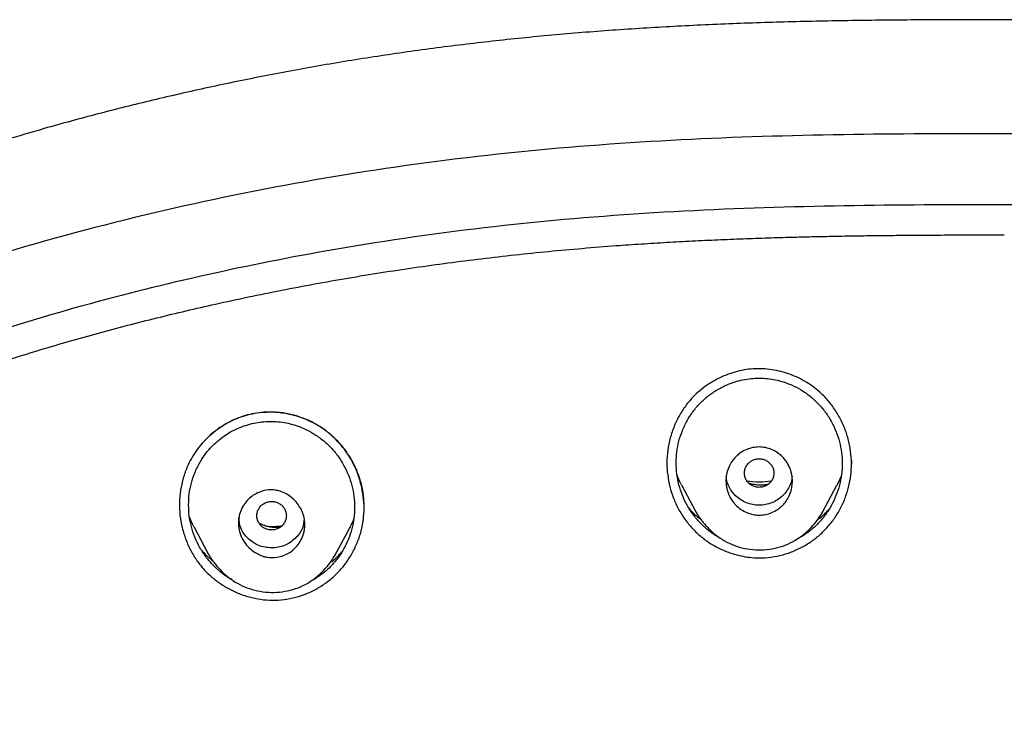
# Model space of a CAD drawing. Header units: millimetres. Extents: x 8 to 1894, y 12 to 2738.
# Tile 85 of 158: x 670 to 697, y 1902 to 1921. Entities that reach past the tile are written whole.
import ezdxf

# ---------------------------------------------------------------- set-up
doc = ezdxf.new("R2010")
doc.units = ezdxf.units.MM

msp = doc.modelspace()

# ---------------------------------------------------------------- linework, layer by layer
at = {"color": 7, "linetype": 'Continuous', "lineweight": 30}
for p, q in [((692.972, 1909.174), (692.969, 1909.077)), ((688.363, 1908.518), (688.752, 1907.789)), ((692.187, 1907.78), (692.573, 1908.503)), ((675.158, 1907.386), (675.551, 1906.649)), ((678.989, 1906.618), (679.371, 1907.334))]:
    msp.add_line(p, q, dxfattribs=at)
for centre, start, end in [((690.469, 1910.57), 260.1164, 279.9001), ((677.265, 1909.364), 266.2334, 278.4933)]:
    msp.add_arc(centre, 1.975, start, end, dxfattribs=at)
for points, knots in [([(740.711, 1908.856), (740.664, 1908.903), (740.578, 1908.988), (740.461, 1909.103), (740.364, 1909.197), (740.278, 1909.279), (740.193, 1909.36), (740.064, 1909.48), (739.888, 1909.643), (739.645, 1909.862), (739.37, 1910.103), (739.059, 1910.368), (738.682, 1910.678), (738.23, 1911.035), (737.695, 1911.439), (737.112, 1911.859), (736.504, 1912.274), (735.875, 1912.684), (735.227, 1913.086), (734.537, 1913.494), (733.809, 1913.902), (733.064, 1914.3), (732.325, 1914.674), (731.614, 1915.018), (730.932, 1915.334), (730.279, 1915.624), (729.657, 1915.889), (729.072, 1916.13), (728.525, 1916.347), (728.018, 1916.543), (727.552, 1916.717), (727.127, 1916.873), (726.74, 1917.01), (726.31, 1917.16), (725.81, 1917.33), (725.208, 1917.528), (724.559, 1917.733), (723.86, 1917.946), (723.117, 1918.162), (722.33, 1918.382), (721.5, 1918.603), (720.621, 1918.825), (719.686, 1919.048), (718.695, 1919.27), (717.647, 1919.49), (716.548, 1919.704), (715.407, 1919.909), (714.24, 1920.099), (713.062, 1920.271), (711.659, 1920.455), (710.029, 1920.636), (708.17, 1920.798), (706.307, 1920.922), (704.439, 1921.01), (702.568, 1921.067), (700.695, 1921.099), (698.82, 1921.112), (696.997, 1921.114), (695.228, 1921.111), (693.511, 1921.098), (691.793, 1921.07), (690.076, 1921.02), (688.378, 1920.946), (686.706, 1920.845), (685.065, 1920.717), (683.444, 1920.557), (681.835, 1920.366), (680.237, 1920.142), (678.653, 1919.885), (677.093, 1919.598), (675.558, 1919.282), (674.05, 1918.939), (672.567, 1918.568), (671.238, 1918.205), (670.067, 1917.861), (669.059, 1917.546), (668.093, 1917.227), (667.171, 1916.905), (666.292, 1916.581), (665.541, 1916.29), (664.91, 1916.035), (664.389, 1915.818), (663.888, 1915.602), (663.406, 1915.388), (662.938, 1915.175), (662.471, 1914.955), (661.97, 1914.713), (661.426, 1914.44), (660.836, 1914.133), (660.218, 1913.799), (659.576, 1913.435), (658.909, 1913.039), (658.221, 1912.609), (657.513, 1912.143), (656.874, 1911.697), (656.322, 1911.291), (655.871, 1910.946), (655.457, 1910.617), (655.079, 1910.304), (654.771, 1910.04), (654.525, 1909.822), (654.332, 1909.649), (654.147, 1909.478), (653.954, 1909.297), (653.738, 1909.089), (653.585, 1908.938), (653.503, 1908.857)], [0, 0, 0, 0, 0.002176, 0.003954, 0.005337, 0.00658, 0.007851, 0.009151, 0.012326, 0.015658, 0.019829, 0.024252, 0.028962, 0.03572, 0.042994, 0.050783, 0.059085, 0.066931, 0.075186, 0.083851, 0.092924, 0.10227, 0.111246, 0.119772, 0.127847, 0.135605, 0.142896, 0.14972, 0.156077, 0.161967, 0.167296, 0.172176, 0.176605, 0.180584, 0.18688, 0.1937, 0.201044, 0.208912, 0.217303, 0.226054, 0.235312, 0.245074, 0.255341, 0.266339, 0.277864, 0.289915, 0.30249, 0.315284, 0.328087, 0.3409, 0.360938, 0.380995, 0.401072, 0.421169, 0.441288, 0.461424, 0.481585, 0.501766, 0.520198, 0.538651, 0.557127, 0.575629, 0.594045, 0.611937, 0.629638, 0.647146, 0.664459, 0.681924, 0.699188, 0.716252, 0.733115, 0.74977, 0.766225, 0.782479, 0.794285, 0.805669, 0.816626, 0.827157, 0.837262, 0.84694, 0.853218, 0.859303, 0.865194, 0.870891, 0.876396, 0.881851, 0.88761, 0.894402, 0.901591, 0.909179, 0.917164, 0.925547, 0.934329, 0.943511, 0.953081, 0.959651, 0.965808, 0.97155, 0.976874, 0.981785, 0.984778, 0.987593, 0.990231, 0.992987, 0.996243, 1, 1, 1, 1]), ([(746.132, 1815.757), (746.593, 1816.986), (747.512, 1819.43), (748.495, 1823.2), (749.27, 1826.981), (749.853, 1830.774), (750.34, 1834.96), (750.695, 1839.539), (750.905, 1844.504), (751, 1850.051), (750.99, 1856.181), (750.978, 1862.911), (750.875, 1869.659), (750.555, 1876.437), (750.011, 1882.093), (749.341, 1886.616), (748.676, 1890.014), (747.796, 1893.398), (746.641, 1896.743), (745.224, 1899.819), (743.546, 1902.583), (741.653, 1904.998), (739.443, 1907.143), (737.004, 1908.998), (734.422, 1910.596), (731.301, 1912.198), (727.614, 1913.72), (723.365, 1915.089), (719.049, 1916.171), (714.683, 1916.999), (710.282, 1917.567), (705.871, 1917.891), (701.478, 1918.018), (697.107, 1918.029), (692.736, 1918.017), (688.344, 1917.889), (683.933, 1917.567), (679.531, 1917), (675.166, 1916.172), (670.85, 1915.09), (666.6, 1913.72), (662.914, 1912.199), (659.793, 1910.597), (657.21, 1908.999), (654.772, 1907.144), (652.562, 1904.999), (650.668, 1902.583), (648.991, 1899.82), (647.573, 1896.743), (646.418, 1893.398), (645.539, 1890.015), (644.873, 1886.617), (644.203, 1882.094), (643.659, 1876.438), (643.34, 1869.66), (643.237, 1862.911), (643.225, 1856.181), (643.214, 1849.6), (643.338, 1843.147), (643.685, 1836.823), (644.263, 1831.363), (644.982, 1826.779), (645.752, 1823.066), (646.726, 1819.364), (647.629, 1816.964), (648.083, 1815.757)], [0, 0, 0, 0, 0.01422, 0.028301, 0.042283, 0.056188, 0.070046, 0.088148, 0.106186, 0.124159, 0.148558, 0.172923, 0.197399, 0.221993, 0.24671, 0.259145, 0.27167, 0.284302, 0.297067, 0.309991, 0.320883, 0.3319, 0.342924, 0.353811, 0.364567, 0.375221, 0.391058, 0.40678, 0.422432, 0.438055, 0.453668, 0.469227, 0.484683, 0.500001, 0.515318, 0.530774, 0.546334, 0.561944, 0.577571, 0.59322, 0.608942, 0.624779, 0.635434, 0.646191, 0.657076, 0.668103, 0.679114, 0.690014, 0.702933, 0.7157, 0.728331, 0.740856, 0.753291, 0.778008, 0.802602, 0.827078, 0.851444, 0.875842, 0.898728, 0.921719, 0.944802, 0.958463, 0.9722, 0.986034, 1, 1, 1, 1]), ([(744.739, 1815.879), (745.115, 1816.867), (745.867, 1818.84), (746.729, 1821.881), (747.443, 1824.951), (748.014, 1828.045), (748.474, 1831.154), (748.907, 1834.867), (749.256, 1839.185), (749.479, 1844.107), (749.58, 1849.251), (749.585, 1854.616), (749.57, 1860.206), (749.512, 1865.798), (749.34, 1871.395), (748.985, 1876.991), (748.481, 1881.644), (747.916, 1885.349), (747.389, 1888.116), (746.731, 1890.86), (745.916, 1893.569), (744.909, 1896.22), (743.78, 1898.572), (742.562, 1900.615), (741.314, 1902.363), (739.899, 1903.989), (738.155, 1905.637), (736.053, 1907.245), (733.602, 1908.777), (730.864, 1910.199), (727.851, 1911.495), (724.575, 1912.652), (721.236, 1913.618), (717.85, 1914.414), (714.145, 1915.105), (710.119, 1915.633), (705.784, 1915.961), (701.445, 1916.093), (697.108, 1916.106), (692.771, 1916.091), (688.43, 1915.958), (684.095, 1915.634), (680.069, 1915.105), (676.364, 1914.415), (672.979, 1913.618), (669.64, 1912.651), (666.364, 1911.494), (663.349, 1910.2), (660.612, 1908.777), (658.162, 1907.245), (656.061, 1905.636), (654.316, 1903.989), (652.903, 1902.362), (651.652, 1900.616), (650.437, 1898.572), (649.307, 1896.22), (648.299, 1893.569), (647.485, 1890.86), (646.827, 1888.116), (646.299, 1885.35), (645.734, 1881.644), (645.231, 1876.992), (644.876, 1871.395), (644.703, 1865.798), (644.645, 1860.206), (644.63, 1854.617), (644.636, 1849.326), (644.73, 1844.331), (644.934, 1839.633), (645.293, 1834.941), (645.773, 1830.841), (646.323, 1827.337), (646.885, 1824.423), (647.579, 1821.533), (648.408, 1818.67), (649.119, 1816.81), (649.475, 1815.879)], [0, 0, 0, 0, 0.011709, 0.0234, 0.035079, 0.046745, 0.058401, 0.070053, 0.08835, 0.106637, 0.124908, 0.145647, 0.166375, 0.187119, 0.207887, 0.228673, 0.249479, 0.259892, 0.270315, 0.28075, 0.291198, 0.301658, 0.31213, 0.319994, 0.327864, 0.335737, 0.343609, 0.354092, 0.364563, 0.37502, 0.38755, 0.400066, 0.41258, 0.425091, 0.437599, 0.45323, 0.468841, 0.484431, 0.499999, 0.515569, 0.531166, 0.546782, 0.562408, 0.574915, 0.587424, 0.599934, 0.612454, 0.624987, 0.635443, 0.645912, 0.656393, 0.664263, 0.672136, 0.680006, 0.687871, 0.698343, 0.708803, 0.71925, 0.729685, 0.740108, 0.750521, 0.771326, 0.792113, 0.81288, 0.833624, 0.854353, 0.875091, 0.892532, 0.909986, 0.927451, 0.944927, 0.955919, 0.966921, 0.977933, 0.988958, 1, 1, 1, 1]), ([(647.558, 1888.701), (647.666, 1889.152), (647.879, 1890.035), (648.245, 1891.337), (648.641, 1892.61), (649.081, 1893.868), (649.533, 1895.022), (649.988, 1896.071), (650.438, 1897.021), (650.923, 1897.957), (651.446, 1898.88), (652.011, 1899.787), (652.617, 1900.673), (653.262, 1901.531), (653.946, 1902.361), (654.664, 1903.154), (655.415, 1903.912), (656.199, 1904.631), (657.017, 1905.314), (657.866, 1905.97), (658.745, 1906.596), (659.652, 1907.193), (660.579, 1907.761), (661.526, 1908.299), (662.587, 1908.862), (663.768, 1909.443), (665.071, 1910.032), (666.454, 1910.606), (667.916, 1911.162), (669.457, 1911.694), (671.012, 1912.183), (672.578, 1912.632), (674.155, 1913.043), (675.806, 1913.432), (677.53, 1913.793), (679.328, 1914.122), (681.134, 1914.408), (682.947, 1914.648), (684.766, 1914.845), (686.211, 1914.968), (687.278, 1915.042), (687.967, 1915.085), (688.656, 1915.122), (689.346, 1915.154), (690.031, 1915.182), (690.699, 1915.205), (691.228, 1915.221), (691.62, 1915.231), (691.885, 1915.237), (692.158, 1915.243), (692.46, 1915.249), (692.809, 1915.256), (693.212, 1915.262), (693.653, 1915.268), (694.129, 1915.273), (694.638, 1915.278), (695.192, 1915.281), (695.79, 1915.284), (696.434, 1915.286), (696.878, 1915.286), (697.107, 1915.286)], [0, 0, 0, 0, 0.023063, 0.045154, 0.067226, 0.089286, 0.111337, 0.128664, 0.146009, 0.163394, 0.180817, 0.198501, 0.216151, 0.233789, 0.251417, 0.269052, 0.286391, 0.303773, 0.321187, 0.338552, 0.356212, 0.373868, 0.391526, 0.40919, 0.426856, 0.449983, 0.473124, 0.496286, 0.522613, 0.548943, 0.575255, 0.601518, 0.62779, 0.654071, 0.683508, 0.712945, 0.742381, 0.771818, 0.801256, 0.830696, 0.8418, 0.852904, 0.86401, 0.875117, 0.886224, 0.897093, 0.907401, 0.911757, 0.916004, 0.920177, 0.924949, 0.930573, 0.937049, 0.944379, 0.951849, 0.960038, 0.968947, 0.978577, 0.988928, 1, 1, 1, 1]), ([(692.967, 1909.176), (692.959, 1909.288), (692.943, 1909.514), (692.862, 1909.844), (692.743, 1910.163), (692.584, 1910.464), (692.39, 1910.741), (692.18, 1910.969), (691.966, 1911.151), (691.757, 1911.293), (691.535, 1911.414), (691.301, 1911.513), (691.059, 1911.588), (690.812, 1911.638), (690.561, 1911.663), (690.308, 1911.661), (690.058, 1911.631), (689.812, 1911.574), (689.572, 1911.493), (689.341, 1911.388), (689.121, 1911.26), (688.915, 1911.112), (688.725, 1910.945), (688.535, 1910.738), (688.355, 1910.486), (688.197, 1910.187), (688.078, 1909.869), (688.001, 1909.539), (687.962, 1909.201), (687.974, 1908.976), (687.981, 1908.864)], [0, 0, 0, 0, 0.041679, 0.083546, 0.125511, 0.167441, 0.209209, 0.250735, 0.281825, 0.31298, 0.344187, 0.375415, 0.406625, 0.437782, 0.468867, 0.499887, 0.530932, 0.562083, 0.593333, 0.624651, 0.655985, 0.687284, 0.718502, 0.749615, 0.791107, 0.832794, 0.874626, 0.916502, 0.958317, 1, 1, 1, 1]), ([(688.22, 1909.108), (688.224, 1909.207), (688.231, 1909.406), (688.29, 1909.698), (688.383, 1909.983), (688.512, 1910.254), (688.673, 1910.505), (688.866, 1910.73), (689.086, 1910.929), (689.332, 1911.098), (689.578, 1911.221), (689.812, 1911.308), (690.029, 1911.364), (690.249, 1911.398), (690.472, 1911.408), (690.695, 1911.397), (690.915, 1911.362), (691.132, 1911.305), (691.365, 1911.217), (691.608, 1911.092), (691.853, 1910.921), (692.073, 1910.719), (692.265, 1910.491), (692.426, 1910.24), (692.554, 1909.968), (692.648, 1909.684), (692.705, 1909.391), (692.723, 1909.094), (692.705, 1908.798), (692.648, 1908.505), (692.554, 1908.22), (692.427, 1907.949), (692.266, 1907.698), (692.075, 1907.471), (691.854, 1907.274), (691.669, 1907.139), (691.554, 1907.083), (691.528, 1907.07)], [0, 0, 0, 0, 0.031061, 0.061861, 0.092901, 0.12438, 0.155174, 0.185798, 0.216745, 0.247536, 0.278717, 0.302263, 0.325437, 0.348492, 0.371687, 0.394941, 0.418016, 0.441175, 0.464677, 0.495633, 0.526428, 0.557627, 0.588444, 0.619246, 0.650538, 0.681743, 0.712547, 0.74344, 0.774299, 0.805091, 0.836321, 0.867647, 0.89842, 0.929179, 0.960046, 0.990823, 1, 1, 1, 1]), ([(679.707, 1908.445), (679.679, 1908.556), (679.622, 1908.778), (679.483, 1909.093), (679.322, 1909.363), (679.15, 1909.591), (678.975, 1909.779), (678.784, 1909.948), (678.575, 1910.097), (678.353, 1910.222), (678.119, 1910.325), (677.875, 1910.403), (677.626, 1910.457), (677.372, 1910.486), (677.118, 1910.489), (676.864, 1910.464), (676.614, 1910.413), (676.371, 1910.334), (676.138, 1910.23), (675.916, 1910.103), (675.709, 1909.955), (675.517, 1909.787), (675.344, 1909.6), (675.191, 1909.396), (675.045, 1909.153), (674.92, 1908.866), (674.824, 1908.539), (674.772, 1908.201), (674.764, 1907.859), (674.798, 1907.518), (674.859, 1907.298), (674.889, 1907.188)], [0, 0, 0, 0, 0.041939, 0.083838, 0.125677, 0.157005, 0.188272, 0.219483, 0.250673, 0.281865, 0.313051, 0.344231, 0.375396, 0.406537, 0.43766, 0.468787, 0.499977, 0.531203, 0.562402, 0.593595, 0.624784, 0.655968, 0.687146, 0.718334, 0.749568, 0.791253, 0.83296, 0.874699, 0.916451, 0.958207, 1, 1, 1, 1]), ([(675.602, 1909.859), (675.675, 1909.92), (675.828, 1910.049), (676.091, 1910.21), (676.359, 1910.334), (676.621, 1910.418), (676.873, 1910.47), (677.145, 1910.494), (677.404, 1910.487), (677.644, 1910.456), (677.861, 1910.409), (678.083, 1910.34), (678.309, 1910.246), (678.534, 1910.125), (678.755, 1909.974), (678.966, 1909.792), (679.163, 1909.58), (679.343, 1909.337), (679.499, 1909.065), (679.628, 1908.766), (679.683, 1908.552), (679.711, 1908.444)], [0, 0, 0, 0, 0.054877, 0.114775, 0.176316, 0.223608, 0.271767, 0.322912, 0.378802, 0.418739, 0.460815, 0.505023, 0.551355, 0.599807, 0.650372, 0.70308, 0.758006, 0.81518, 0.87459, 0.936202, 1, 1, 1, 1]), ([(675.016, 1907.973), (675.02, 1908.072), (675.027, 1908.27), (675.087, 1908.562), (675.181, 1908.846), (675.311, 1909.114), (675.473, 1909.363), (675.651, 1909.567), (675.832, 1909.732), (676.011, 1909.865), (676.202, 1909.978), (676.406, 1910.073), (676.617, 1910.147), (676.834, 1910.2), (677.054, 1910.23), (677.276, 1910.238), (677.497, 1910.223), (677.716, 1910.185), (677.932, 1910.124), (678.164, 1910.034), (678.408, 1909.906), (678.652, 1909.734), (678.871, 1909.533), (679.062, 1909.305), (679.222, 1909.054), (679.349, 1908.783), (679.443, 1908.499), (679.501, 1908.207), (679.519, 1907.911), (679.5, 1907.615), (679.443, 1907.323), (679.349, 1907.04), (679.22, 1906.77), (679.058, 1906.521), (678.881, 1906.316), (678.7, 1906.149), (678.521, 1906.018), (678.39, 1905.935), (678.318, 1905.902), (678.312, 1905.899)], [0, 0, 0, 0, 0.030866, 0.0619866, 0.0928141, 0.1243346, 0.1551022, 0.1856396, 0.2088342, 0.2318948, 0.2550497, 0.2785287, 0.3019917, 0.325129, 0.3481903, 0.3714358, 0.3944612, 0.4174488, 0.4406656, 0.4643743, 0.4952793, 0.5264053, 0.5572236, 0.588078, 0.6188727, 0.6500999, 0.6813341, 0.7121287, 0.7429589, 0.7737882, 0.8045668, 0.8358026, 0.8670867, 0.8978449, 0.9286367, 0.9517974, 0.9748373, 0.9980048, 1, 1, 1, 1]), ([(689.569, 1908.622), (689.57, 1908.658), (689.573, 1908.729), (689.597, 1908.861), (689.646, 1909.007), (689.729, 1909.153), (689.808, 1909.25), (689.873, 1909.313), (689.921, 1909.352), (690.003, 1909.412), (690.127, 1909.478), (690.297, 1909.529), (690.469, 1909.547), (690.641, 1909.528), (690.81, 1909.476), (690.971, 1909.389), (691.095, 1909.285), (691.185, 1909.178), (691.25, 1909.078), (691.288, 1908.998), (691.309, 1908.944), (691.318, 1908.918), (691.329, 1908.885), (691.345, 1908.828), (691.363, 1908.738), (691.371, 1908.635), (691.367, 1908.543), (691.358, 1908.471), (691.337, 1908.362), (691.29, 1908.226), (691.207, 1908.081), (691.129, 1907.986), (691.065, 1907.925), (691.018, 1907.885), (690.935, 1907.826), (690.812, 1907.759), (690.642, 1907.708), (690.47, 1907.691), (690.299, 1907.709), (690.13, 1907.761), (689.969, 1907.847), (689.86, 1907.938), (689.795, 1908.01), (689.761, 1908.052), (689.726, 1908.1), (689.693, 1908.154), (689.657, 1908.221), (689.623, 1908.303), (689.594, 1908.4), (689.573, 1908.507), (689.57, 1908.583), (689.569, 1908.622)], [0, 0, 0, 0, 0.019091, 0.037089, 0.070322, 0.099477, 0.124884, 0.135817, 0.146644, 0.157418, 0.189128, 0.219964, 0.249822, 0.279591, 0.310207, 0.341991, 0.374727, 0.39439, 0.415135, 0.437225, 0.440853, 0.44567, 0.451672, 0.458861, 0.47687, 0.499747, 0.512877, 0.525517, 0.537739, 0.571238, 0.600319, 0.624748, 0.635681, 0.646586, 0.657399, 0.68896, 0.719803, 0.749711, 0.779114, 0.809718, 0.841467, 0.874626, 0.883191, 0.892615, 0.902933, 0.9142, 0.926331, 0.942621, 0.960306, 0.979471, 1, 1, 1, 1]), ([(687.981, 1908.864), (687.995, 1908.757), (688.022, 1908.543), (688.115, 1908.23), (688.243, 1907.93), (688.407, 1907.647), (688.605, 1907.388), (688.833, 1907.159), (689.09, 1906.96), (689.371, 1906.797), (689.648, 1906.681), (689.909, 1906.603), (690.15, 1906.556), (690.391, 1906.535), (690.66, 1906.539), (690.953, 1906.578), (691.267, 1906.663), (691.568, 1906.79), (691.851, 1906.953), (692.109, 1907.151), (692.337, 1907.38), (692.535, 1907.637), (692.698, 1907.918), (692.825, 1908.218), (692.914, 1908.532), (692.966, 1908.853), (692.967, 1909.068), (692.967, 1909.176)], [0, 0, 0, 0, 0.041543, 0.083035, 0.125143, 0.167258, 0.2087, 0.250159, 0.291779, 0.333229, 0.375192, 0.407057, 0.43833, 0.469304, 0.500282, 0.541681, 0.583106, 0.625262, 0.667201, 0.708614, 0.750216, 0.791553, 0.832964, 0.875145, 0.917138, 0.958539, 1, 1, 1, 1]), ([(690.869, 1908.834), (690.866, 1908.867), (690.861, 1908.935), (690.819, 1909.029), (690.756, 1909.11), (690.671, 1909.172), (690.574, 1909.211), (690.469, 1909.225), (690.365, 1909.211), (690.267, 1909.172), (690.183, 1909.111), (690.119, 1909.03), (690.079, 1908.935), (690.064, 1908.834), (690.078, 1908.733), (690.119, 1908.639), (690.183, 1908.558), (690.267, 1908.496), (690.364, 1908.457), (690.469, 1908.443), (690.573, 1908.457), (690.671, 1908.496), (690.755, 1908.557), (690.819, 1908.639), (690.861, 1908.733), (690.866, 1908.8), (690.869, 1908.834)], [0, 0, 0, 0, 0.041659, 0.083341, 0.125, 0.166659, 0.208341, 0.25, 0.291659, 0.333341, 0.375, 0.416659, 0.458341, 0.5, 0.541659, 0.583341, 0.625, 0.666659, 0.708341, 0.75, 0.791659, 0.833341, 0.875, 0.916659, 0.958341, 1, 1, 1, 1]), ([(689.419, 1907.074), (689.39, 1907.088), (689.273, 1907.146), (689.086, 1907.282), (688.865, 1907.481), (688.674, 1907.709), (688.512, 1907.96), (688.384, 1908.231), (688.29, 1908.517), (688.231, 1908.811), (688.224, 1909.009), (688.22, 1909.108)], [0, 0, 0, 0, 0.03882, 0.158282, 0.278035, 0.397666, 0.517139, 0.638485, 0.760259, 0.880091, 1, 1, 1, 1]), ([(688.364, 1908.519), (688.359, 1908.527), (688.309, 1908.609), (688.276, 1908.699), (688.245, 1908.779)], [0, 0, 0, 0, 0.1013308, 1, 1, 1, 1]), ([(691.36, 1908.742), (691.358, 1908.716), (691.352, 1908.633), (691.304, 1908.499), (691.222, 1908.347), (691.108, 1908.215), (690.971, 1908.106), (690.814, 1908.026), (690.645, 1907.975), (690.468, 1907.959), (690.291, 1907.976), (690.121, 1908.026), (689.965, 1908.107), (689.828, 1908.216), (689.715, 1908.349), (689.633, 1908.5), (689.586, 1908.635), (689.58, 1908.719), (689.578, 1908.746)], [0, 0, 0, 0, 0.030977, 0.098157, 0.165093, 0.232019, 0.298927, 0.365867, 0.432861, 0.499677, 0.566806, 0.633525, 0.70068, 0.767431, 0.834512, 0.90137, 0.96835, 1, 1, 1, 1]), ([(692.694, 1908.774), (692.685, 1908.746), (692.653, 1908.653), (692.604, 1908.566), (692.57, 1908.505)], [0, 0, 0, 0, 0.2910199, 1, 1, 1, 1]), ([(674.889, 1907.188), (674.926, 1907.083), (674.999, 1906.878), (675.152, 1906.592), (675.333, 1906.332), (675.547, 1906.1), (675.79, 1905.895), (676.06, 1905.72), (676.349, 1905.578), (676.653, 1905.473), (676.966, 1905.409), (677.284, 1905.384), (677.604, 1905.403), (677.918, 1905.465), (678.222, 1905.566), (678.509, 1905.706), (678.777, 1905.881), (679.02, 1906.089), (679.233, 1906.327), (679.414, 1906.595), (679.563, 1906.884), (679.675, 1907.187), (679.745, 1907.495), (679.774, 1907.809), (679.765, 1908.128), (679.727, 1908.339), (679.707, 1908.445)], [0, 0, 0, 0, 0.043371, 0.085199, 0.126117, 0.166794, 0.207896, 0.250063, 0.291991, 0.333479, 0.37513, 0.416669, 0.458063, 0.500016, 0.541564, 0.582979, 0.624953, 0.666538, 0.707854, 0.749657, 0.792974, 0.834761, 0.875685, 0.916432, 0.957667, 1, 1, 1, 1]), ([(676.365, 1907.474), (676.366, 1907.508), (676.368, 1907.576), (676.392, 1907.708), (676.443, 1907.861), (676.54, 1908.024), (676.7, 1908.199), (676.946, 1908.343), (677.196, 1908.386), (677.361, 1908.373), (677.48, 1908.35), (677.674, 1908.279), (677.866, 1908.135), (678.011, 1907.952), (678.097, 1907.796), (678.152, 1907.626), (678.169, 1907.474), (678.161, 1907.347), (678.139, 1907.215), (678.087, 1907.06), (677.99, 1906.897), (677.867, 1906.762), (677.725, 1906.661), (677.527, 1906.569), (677.343, 1906.538), (677.193, 1906.547), (677.119, 1906.558), (677.021, 1906.583), (676.899, 1906.633), (676.756, 1906.72), (676.614, 1906.846), (676.488, 1907.015), (676.387, 1907.227), (676.373, 1907.389), (676.365, 1907.474)], [0, 0, 0, 0, 0.018151, 0.035853, 0.070435, 0.103563, 0.135483, 0.195279, 0.250377, 0.266586, 0.282689, 0.314095, 0.374918, 0.406073, 0.437331, 0.46836, 0.499611, 0.517762, 0.535608, 0.570271, 0.603609, 0.635412, 0.666137, 0.695486, 0.750359, 0.761918, 0.775052, 0.789829, 0.815358, 0.844604, 0.877777, 0.914674, 0.955259, 1, 1, 1, 1]), ([(679.711, 1908.444), (679.727, 1908.349), (679.76, 1908.159), (679.762, 1907.966), (679.764, 1907.87)], [0, 0, 0, 0, 0.501467, 1, 1, 1, 1]), ([(690.709, 1908.53), (690.686, 1908.525), (690.631, 1908.514), (690.537, 1908.506), (690.426, 1908.509), (690.305, 1908.526), (690.224, 1908.551), (690.183, 1908.564)], [0, 0, 0, 0, 0.132343, 0.31846, 0.526419, 0.757223, 1, 1, 1, 1]), ([(676.187, 1905.951), (676.167, 1905.961), (676.058, 1906.016), (675.88, 1906.15), (675.661, 1906.349), (675.47, 1906.577), (675.309, 1906.828), (675.18, 1907.099), (675.086, 1907.384), (675.027, 1907.677), (675.02, 1907.875), (675.016, 1907.973)], [0, 0, 0, 0, 0.028275, 0.149075, 0.270288, 0.391229, 0.512002, 0.634601, 0.757844, 0.878939, 1, 1, 1, 1]), ([(677.665, 1907.679), (677.662, 1907.713), (677.657, 1907.78), (677.615, 1907.874), (677.552, 1907.956), (677.467, 1908.017), (677.37, 1908.056), (677.265, 1908.07), (677.161, 1908.057), (677.063, 1908.018), (676.979, 1907.956), (676.915, 1907.875), (676.875, 1907.781), (676.86, 1907.68), (676.875, 1907.579), (676.915, 1907.484), (676.979, 1907.403), (677.063, 1907.341), (677.16, 1907.302), (677.265, 1907.288), (677.369, 1907.302), (677.467, 1907.341), (677.551, 1907.403), (677.615, 1907.484), (677.657, 1907.578), (677.662, 1907.645), (677.665, 1907.679)], [0, 0, 0, 0, 0.0416593, 0.0833408, 0.125, 0.1666593, 0.2083407, 0.25, 0.2916593, 0.3333407, 0.375, 0.4166593, 0.4583407, 0.5, 0.5416593, 0.5833407, 0.625, 0.6666593, 0.7083407, 0.75, 0.7916593, 0.8333407, 0.875, 0.9166592, 0.9583407, 1, 1, 1, 1]), ([(688.571, 1907.88), (688.593, 1907.854), (688.688, 1907.741), (688.804, 1907.648), (688.893, 1907.577)], [0, 0, 0, 0, 0.232373, 1, 1, 1, 1]), ([(692.055, 1907.577), (692.068, 1907.586), (692.176, 1907.661), (692.277, 1907.754), (692.352, 1907.846), (692.355, 1907.849)], [0, 0, 0, 0, 0.121501, 0.971259, 1, 1, 1, 1]), ([(675.158, 1907.386), (675.157, 1907.389), (675.108, 1907.468), (675.074, 1907.556), (675.042, 1907.64)], [0, 0, 0, 0, 0.038342, 1, 1, 1, 1]), ([(678.149, 1907.597), (678.139, 1907.511), (678.115, 1907.311), (677.913, 1907.05), (677.62, 1906.85), (677.264, 1906.79), (676.908, 1906.851), (676.615, 1907.052), (676.409, 1907.323), (676.385, 1907.535), (676.374, 1907.633)], [0, 0, 0, 0, 0.099211, 0.230738, 0.362158, 0.493267, 0.624817, 0.755873, 0.887372, 1, 1, 1, 1]), ([(679.493, 1907.612), (679.484, 1907.583), (679.452, 1907.487), (679.402, 1907.398), (679.367, 1907.336)], [0, 0, 0, 0, 0.303572, 1, 1, 1, 1]), ([(688.75, 1907.794), (688.76, 1907.775), (688.783, 1907.736), (688.828, 1907.668), (688.882, 1907.59), (688.973, 1907.469), (689.108, 1907.315), (689.303, 1907.143), (689.53, 1906.992), (689.788, 1906.87), (690.071, 1906.787), (690.37, 1906.749), (690.671, 1906.756), (690.965, 1906.807), (691.246, 1906.903), (691.504, 1907.043), (691.731, 1907.215), (691.922, 1907.403), (692.076, 1907.593), (692.153, 1907.724), (692.19, 1907.786)], [0, 0, 0, 0, 0.017125, 0.036726, 0.059317, 0.085296, 0.143607, 0.204953, 0.2692, 0.336367, 0.406643, 0.477949, 0.549055, 0.619594, 0.689292, 0.758709, 0.827424, 0.890852, 0.948344, 1, 1, 1, 1]), ([(677.495, 1907.367), (677.462, 1907.364), (677.394, 1907.358), (677.283, 1907.362), (677.164, 1907.382), (677.043, 1907.418), (676.966, 1907.455), (676.929, 1907.473)], [0, 0, 0, 0, 0.168854, 0.35735, 0.564597, 0.789546, 1, 1, 1, 1]), ([(675.368, 1906.747), (675.393, 1906.717), (675.486, 1906.607), (675.598, 1906.517), (675.679, 1906.452)], [0, 0, 0, 0, 0.275255, 1, 1, 1, 1]), ([(675.549, 1906.653), (675.561, 1906.633), (675.585, 1906.589), (675.633, 1906.517), (675.69, 1906.436), (675.782, 1906.315), (675.919, 1906.162), (676.114, 1905.992), (676.341, 1905.842), (676.598, 1905.72), (676.881, 1905.638), (677.178, 1905.599), (677.478, 1905.605), (677.771, 1905.655), (678.051, 1905.749), (678.309, 1905.888), (678.535, 1906.058), (678.725, 1906.246), (678.878, 1906.434), (678.955, 1906.565), (678.992, 1906.626)], [0, 0, 0, 0, 0.018626, 0.039422, 0.062794, 0.089092, 0.147214, 0.208315, 0.272338, 0.339351, 0.409391, 0.480328, 0.551058, 0.621282, 0.690786, 0.760096, 0.828645, 0.891785, 0.948877, 1, 1, 1, 1]), ([(678.852, 1906.411), (678.866, 1906.421), (678.951, 1906.481), (679.057, 1906.578), (679.141, 1906.671), (679.167, 1906.7)], [0, 0, 0, 0, 0.124263, 0.726787, 1, 1, 1, 1])]:
    msp.add_open_spline(points, degree=3, knots=knots, dxfattribs=at)

doc.saveas('drawing.dxf')
